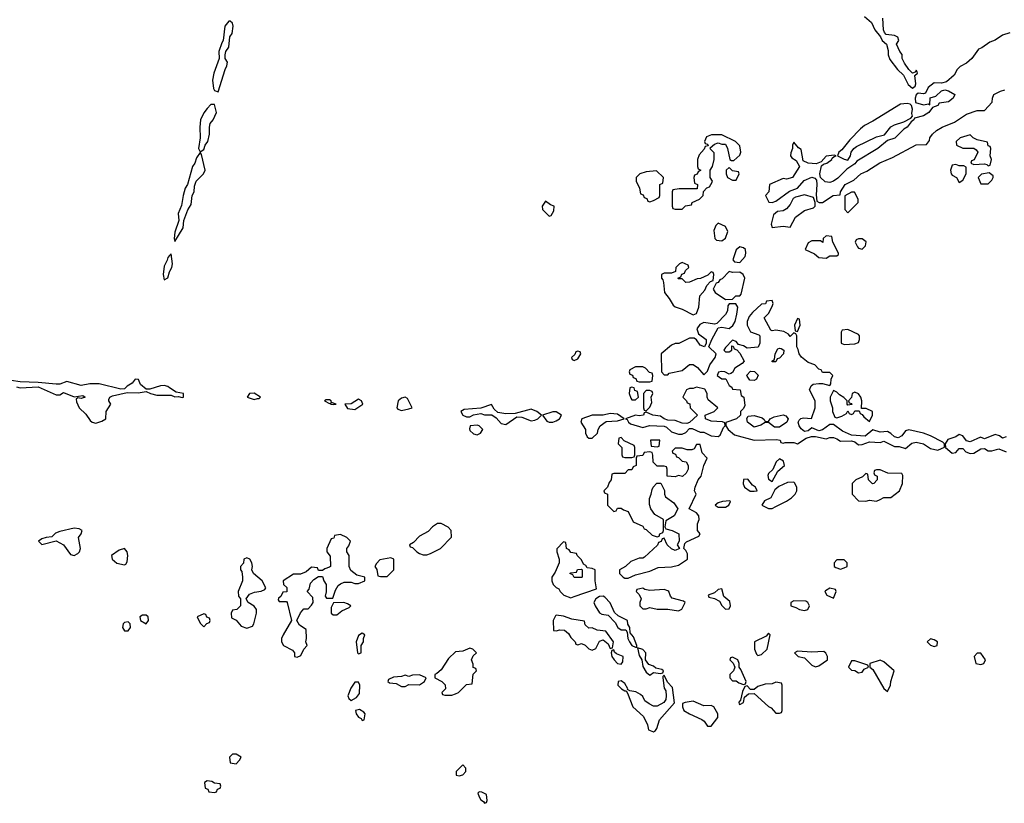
# Model space of a CAD drawing. Header units: inches. Extents: x 2701323 to 2964515, y 494916 to 722124.
# Tile 201 of 256: x 2769167 to 2774640, y 631314 to 635666. Entities that reach past the tile are written whole.
import ezdxf

# ---------------------------------------------------------------- set-up
doc = ezdxf.new("R2010")
doc.units = ezdxf.units.IN
doc.header["$MEASUREMENT"] = 0
doc.layers.add('C7663', color=7, linetype='Continuous')
doc.layers.add('C7673', color=7, linetype='Continuous')

msp = doc.modelspace()

# ---------------------------------------------------------------- linework, layer by layer
at = {"layer": 'C7663', "color": 2, "elevation": 2}
for points in [[(2770000, 634356), (2769990, 634346), (2769986.8, 634330), (2769970, 634298), (2769964.9, 634250), (2769970, 634222), (2769990, 634232), (2770000, 634265.9)], [(2770000, 633622.3), (2769990, 633628.7), (2769970, 633635.3), (2769950, 633633.2), (2769890, 633614), (2769870, 633614), (2769839.5, 633639.5), (2769828, 633668), (2769810, 633668.7), (2769793, 633647), (2769764.7, 633630), (2769750, 633615.3), (2769730, 633614), (2769610, 633644), (2769556.9, 633643.1), (2769510, 633634), (2769430, 633656), (2769390, 633642.7), (2769370, 633640.9), (2769270, 633651.8), (2769170, 633654.5), (2769070, 633669.2)], [(2769150, 633627.7), (2769170, 633620.7), (2769270, 633627.3), (2769370, 633582), (2769390, 633582), (2769410, 633596), (2769470, 633571), (2769518, 633578), (2769531.3, 633570), (2769510, 633562), (2769490, 633566), (2769482, 633558), (2769483.6, 633543.6), (2769498, 633510), (2769534.4, 633474.4), (2769559.8, 633439.8), (2769570, 633431.3), (2769590, 633426), (2769623.1, 633436.9), (2769646, 633450), (2769648, 633490), (2769673.2, 633530), (2769662, 633550), (2769663.1, 633556.9), (2769668, 633570), (2769683.2, 633576.8), (2769764, 633596), (2769826.6, 633593.4), (2769870, 633602), (2769894, 633590), (2769930, 633581), (2770000, 633581)]]:
    msp.add_lwpolyline(points, dxfattribs=at)
for points in [[(2769470, 632842.7), (2769390, 632823.7), (2769365.8, 632814.2), (2769346.4, 632793.6), (2769314, 632790), (2769290, 632782), (2769272, 632770), (2769290, 632752), (2769370, 632771.3), (2769410.4, 632750.4), (2769450, 632696), (2769470, 632690.8), (2769490, 632701), (2769499, 632710), (2769505.2, 632730), (2769494, 632790), (2769508.7, 632810), (2769514, 632830), (2769498.6, 632838.6)], [(2769750, 632729), (2769719.8, 632720.2), (2769678, 632690), (2769681, 632670), (2769707.5, 632647.5), (2769750, 632638), (2769758, 632642), (2769764.7, 632655.3), (2769769.3, 632690), (2769765.2, 632710)], [(2769770, 632322), (2769750, 632318), (2769742, 632310), (2769738, 632290), (2769750, 632272), (2769770, 632271.3), (2769784, 632290), (2769782, 632310)], [(2769850, 632359.3), (2769836, 632350), (2769838, 632330), (2769870, 632311.3), (2769884, 632330), (2769882, 632350), (2769870, 632359)]]:
    msp.add_lwpolyline(points, close=True, dxfattribs=at)
at = {"layer": 'C7673', "color": 2, "elevation": 2}
for points in [[(2770338, 635658), (2770330, 635658), (2770307.3, 635630), (2770298, 635550), (2770290, 635538), (2770274.8, 635490), (2770276, 635450), (2770247.3, 635370), (2770238.8, 635330), (2770244, 635284), (2770250, 635272), (2770270, 635264.7), (2770308.7, 635390), (2770319, 635410), (2770322, 635430), (2770308.7, 635450), (2770308.7, 635470), (2770314, 635490), (2770330, 635514), (2770335.3, 635570), (2770348, 635590), (2770354, 635630), (2770350, 635646)], [(2770250, 635195.3), (2770230, 635195.3), (2770210, 635173.2), (2770190, 635149.2), (2770173, 635110), (2770168.2, 635070), (2770171.3, 635010), (2770161, 634950), (2770170, 634932), (2770190, 634944.7), (2770199, 634970), (2770212.7, 634990), (2770222.7, 635030), (2770222, 635070), (2770226.6, 635090), (2770242.7, 635110), (2770261.2, 635150)], [(2774100.1, 635200.1), (2774062.3, 635197.7), (2773910, 635102.4), (2773862.3, 635077.7), (2773839.9, 635060.1), (2773780.7, 634999.3), (2773737.1, 634942.9), (2773721, 634930), (2773712, 634910), (2773750, 634891), (2773770, 634886), (2773785.2, 634910), (2773789.4, 634930.6), (2773804, 634950), (2773819.1, 634960.9), (2773930, 635016.3), (2773973.6, 635026.4), (2774009.8, 635070.3), (2774030, 635081.6), (2774082, 635098), (2774120.4, 635119.6), (2774129, 635131), (2774126, 635146), (2774129.4, 635170), (2774124, 635190), (2774117, 635197)], [(2773012.7, 635027.3), (2772985.4, 635014.6), (2772974, 634990), (2772978, 634978), (2772990, 634974), (2772994, 634966), (2772978, 634962), (2772972.7, 634947.3), (2772943.6, 634916.4), (2772934, 634890), (2772934, 634850), (2772938, 634838), (2772954, 634830), (2772938, 634822), (2772932.7, 634807.3), (2772918, 634802), (2772914, 634790), (2772918, 634758), (2772934, 634750), (2772932.7, 634727.3), (2772832.7, 634727.3), (2772798, 634722), (2772794, 634710), (2772794, 634630), (2772798, 634618), (2772810, 634614), (2772850, 634614), (2772868.4, 634631.6), (2772902, 634638), (2772906, 634650), (2772946, 634670), (2772966, 634690), (2772967.3, 634712.7), (2772987.3, 634732.7), (2773002, 634738), (2773016.4, 634763.6), (2773018, 634770), (2773006, 634790), (2773006, 634830), (2773018, 634850), (2773028, 634890), (2773027.3, 634927.3), (2773007.3, 634947.3), (2773006, 634954), (2773030, 634974), (2773050, 634982), (2773070, 634974), (2773090, 634974), (2773102, 634950), (2773114, 634890), (2773123.6, 634883.6), (2773136.4, 634883.6), (2773170, 634914), (2773175.3, 634930), (2773170, 634966), (2773146, 634990), (2773070, 635026)], [(2774450, 635026), (2774394, 635010), (2774372, 634990), (2774374, 634970), (2774410, 634952), (2774470, 634952), (2774483.6, 634943.6), (2774492, 634930), (2774472, 634888), (2774458, 634882), (2774454, 634870), (2774470, 634862), (2774530, 634864.7), (2774542, 634862), (2774550, 634854), (2774562, 634858), (2774568, 634890), (2774562, 634910), (2774566, 634950), (2774562, 634962), (2774550, 634966), (2774546, 634986), (2774490, 634998), (2774466, 635010)], [(2770170, 634928), (2770150, 634898), (2770140.7, 634870), (2770127.3, 634850), (2770100.7, 634750), (2770087.7, 634730), (2770076.3, 634690), (2770066.7, 634633.3), (2770048, 634590), (2770052, 634550), (2770030, 634486), (2770026, 634450), (2770030, 634434), (2770076, 634510), (2770079, 634550), (2770101.2, 634610), (2770120.9, 634639.1), (2770126, 634690), (2770137.2, 634710), (2770139, 634741), (2770148.7, 634770), (2770188.7, 634810), (2770198, 634830), (2770177.2, 634917.2)], [(2772707.3, 634827.3), (2772650, 634822), (2772614, 634810), (2772594, 634790), (2772594, 634770), (2772612, 634730), (2772618, 634698), (2772632.7, 634692.7), (2772638, 634678), (2772652.7, 634672.7), (2772658, 634658), (2772670, 634654), (2772690, 634662), (2772722, 634678), (2772726, 634690), (2772726, 634750), (2772742, 634758), (2772746, 634790)], [(2773110, 634846), (2773094, 634830), (2773094, 634810), (2773102, 634790), (2773130, 634774), (2773150, 634774), (2773166, 634810), (2773162, 634822), (2773130, 634826)], [(2774370, 634862), (2774350, 634858), (2774341, 634830), (2774344.7, 634810), (2774350, 634802), (2774374, 634790), (2774390, 634762), (2774410, 634774), (2774428, 634810), (2774427.3, 634847.3), (2774415.3, 634855.3), (2774390, 634855.3)], [(2774556.4, 634816.4), (2774512.7, 634807.3), (2774494, 634790), (2774510, 634754), (2774550, 634754), (2774570, 634774), (2774578, 634790), (2774578, 634798)], [(2773530, 634693.2), (2773478.8, 634681.2), (2773467.1, 634672.9), (2773450, 634639), (2773430, 634616), (2773410, 634605.1), (2773378.8, 634601.2), (2773358, 634582), (2773344, 634530), (2773350, 634512), (2773410, 634518.8), (2773450, 634514), (2773479.3, 634570), (2773530, 634605.5), (2773579.3, 634620.7), (2773588.7, 634630), (2773589.3, 634650), (2773578.6, 634678.6)], [(2773790, 634708), (2773752.7, 634687.3), (2773752.7, 634612.7), (2773770, 634594), (2773828, 634650), (2773828, 634670), (2773807.3, 634707.3)], [(2772090, 634658), (2772072, 634630), (2772072.7, 634612.7), (2772110, 634574), (2772122, 634578), (2772136.4, 634603.6), (2772138, 634630), (2772118, 634638)], [(2773050, 634535.3), (2773036.9, 634523.1), (2773025.4, 634494.6), (2773031.6, 634451.6), (2773041, 634441), (2773070, 634438), (2773090, 634452), (2773104, 634490), (2773090, 634518)], [(2773650, 634466), (2773634, 634450), (2773632, 634428), (2773618, 634438), (2773570, 634438), (2773550, 634426), (2773534, 634390), (2773585.4, 634365.4), (2773610, 634344.7), (2773650, 634342), (2773670, 634354), (2773710, 634354), (2773718, 634362), (2773718, 634370), (2773686, 634430), (2773682, 634462)], [(2773850, 634449), (2773830, 634449), (2773816.9, 634443.1), (2773811, 634430), (2773824.5, 634404.5), (2773830, 634398), (2773850, 634391.3), (2773868.7, 634410), (2773872.1, 634432.1)], [(2773170, 634404), (2773150, 634388), (2773132, 634332), (2773141, 634321), (2773170, 634318), (2773199, 634350), (2773204, 634370), (2773202, 634390), (2773190, 634399)], [(2772850, 634318), (2772834, 634310), (2772814, 634290), (2772812.7, 634267.3), (2772790, 634258), (2772750, 634258), (2772734, 634250), (2772734, 634230), (2772742, 634222), (2772746.4, 634206.4), (2772751, 634150), (2772778, 634118), (2772799.8, 634079.8), (2772810, 634071.3), (2772850, 634058), (2772910, 634026), (2772930, 634034), (2772942, 634070), (2772948.4, 634131.6), (2772976.4, 634163.6), (2772986, 634190), (2773007.3, 634212.7), (2773022, 634218), (2773026, 634250), (2773022, 634262), (2773010, 634266), (2772992.7, 634247.3), (2772951.6, 634228.4), (2772932.7, 634227.3), (2772890, 634208), (2772870, 634206), (2772850, 634226), (2772830, 634226), (2772826, 634230), (2772842, 634238), (2772847.3, 634252.7), (2772862, 634258), (2772867.3, 634272.7), (2772886, 634290), (2772882, 634302)], [(2773110, 634268), (2773072.7, 634227.3), (2773058, 634222), (2773050, 634206), (2773038, 634202), (2773022, 634170), (2773032, 634150), (2773090, 634112), (2773130, 634114), (2773148.4, 634131.6), (2773170, 634132), (2773178, 634142), (2773197.2, 634230), (2773188.7, 634250), (2773170, 634264), (2773130, 634262)], [(2773148, 634088), (2773110, 634088), (2773102.8, 634077.2), (2773100.7, 634050), (2773090.5, 634029.5), (2773042, 633978), (2773030, 633975.3), (2772970, 633984), (2772946.8, 633973.2), (2772931.3, 633950), (2772941, 633921), (2772982, 633890), (2772982, 633870), (2772974, 633850), (2772950, 633858), (2772928.4, 633888.4), (2772916.4, 633896.4), (2772890, 633898), (2772831.6, 633868.4), (2772810, 633868), (2772790, 633858), (2772732, 633810), (2772734, 633710), (2772750, 633694), (2772770, 633694), (2772778, 633702), (2772850, 633718), (2772890, 633751.3), (2772910, 633751.3), (2772935.3, 633735.3), (2772970, 633694), (2772990, 633714), (2773004, 633750), (2773033.2, 633790), (2773039, 633810), (2772998, 633850), (2773014, 633890), (2773050, 633954), (2773070, 633958), (2773110, 633951.3), (2773132, 633968), (2773144, 633990), (2773154, 634030), (2773158, 634070)], [(2773350, 634106), (2773318, 634102), (2773312.7, 634087.3), (2773290, 634086), (2773239.6, 634040.4), (2773222.8, 634017.2), (2773211.3, 633990), (2773211.3, 633970), (2773230, 633932), (2773276, 633916), (2773282, 633910), (2773282, 633870), (2773272.7, 633847.3), (2773210, 633842), (2773190, 633854), (2773162, 633862), (2773150, 633878), (2773130, 633886), (2773090, 633846), (2773082, 633830), (2773090, 633822), (2773110, 633822), (2773126, 633830), (2773126, 633854), (2773132.7, 633852.7), (2773138, 633838), (2773152.7, 633832.7), (2773170, 633814), (2773194, 633770), (2773183.6, 633756.4), (2773142, 633730), (2773130, 633706), (2773119.6, 633700.4), (2773110, 633698), (2773086, 633710), (2773067.9, 633712.1), (2773051.6, 633708.4), (2773044.7, 633690), (2773070, 633671.3), (2773092, 633672), (2773110, 633634), (2773125.4, 633625.4), (2773130, 633614), (2773171.1, 633611.1), (2773178, 633578), (2773192, 633570), (2773196.9, 633523.1), (2773190, 633506), (2773174, 633490), (2773174, 633470), (2773152, 633450), (2773092, 633428), (2773091.3, 633410), (2773106, 633390), (2773141.2, 633361.2), (2773250, 633330.7), (2773374.4, 633334.4), (2773394, 633330), (2773398, 633318), (2773410, 633314), (2773422, 633318), (2773470, 633318), (2773490, 633311.3), (2773538.6, 633341.4), (2773568.9, 633351.1), (2773590, 633352), (2773650, 633337.3), (2773670, 633344.9), (2773690, 633345.5), (2773710, 633339.1), (2773730, 633325.5), (2773790, 633327.3), (2773810, 633321), (2773830, 633304.7), (2773850, 633306), (2773890, 633321), (2773950, 633318), (2773970, 633324.7), (2774030, 633296), (2774055.3, 633295.3), (2774090, 633284.7), (2774126, 633314), (2774150, 633318.8), (2774190.8, 633310.8), (2774230, 633284.7), (2774270, 633276), (2774290, 633284.7), (2774307.3, 633292.7), (2774308, 633310), (2774299, 633319), (2774230, 633354), (2774190, 633369), (2774110, 633389), (2774090, 633382), (2774070, 633354), (2774050, 633344), (2774030, 633348.7), (2774010, 633368.7), (2773990, 633379), (2773950, 633376), (2773910, 633389), (2773866.8, 633353.2), (2773790, 633359), (2773741.2, 633381.2), (2773690, 633418), (2773670, 633418), (2773630, 633388.7), (2773610, 633382), (2773570, 633399), (2773550, 633382), (2773530, 633379), (2773510, 633394), (2773499.3, 633410), (2773494, 633430), (2773499, 633441), (2773509.1, 633450.9), (2773524.7, 633455.3), (2773568, 633452), (2773588.7, 633510), (2773588.7, 633550), (2773558, 633610), (2773567.3, 633632.7), (2773578, 633642), (2773610, 633646), (2773630, 633646), (2773670, 633634), (2773676.4, 633643.6), (2773678, 633670), (2773686, 633690), (2773670, 633706), (2773630, 633706), (2773622, 633722), (2773610, 633726), (2773586, 633750), (2773550, 633762), (2773512, 633792), (2773499, 633810), (2773494.6, 633834.6), (2773486, 633850), (2773486, 633910), (2773482, 633922), (2773470, 633926), (2773450, 633906), (2773440.4, 633920.4), (2773414, 633934), (2773370, 633942), (2773350, 633938), (2773342, 633942), (2773306, 634010), (2773330, 634034), (2773350, 634074), (2773355.3, 634090)], [(2773490, 634006), (2773474, 633970), (2773478, 633938), (2773490, 633934), (2773506, 633970), (2773502, 634002)], [(2773770, 633946), (2773738, 633942), (2773734, 633930), (2773734, 633870), (2773750, 633862), (2773810, 633866), (2773830, 633874), (2773835.3, 633890), (2773835.3, 633910), (2773830, 633918)], [(2773350, 633766), (2773348, 633770), (2773362, 633778), (2773366, 633810), (2773382, 633838), (2773390, 633842), (2773399.6, 633839.6), (2773414, 633830), (2773412, 633810), (2773390, 633786), (2773378, 633782), (2773370, 633766)], [(2772270, 633826), (2772258, 633822), (2772252.7, 633807.3), (2772234, 633790), (2772238, 633778), (2772250, 633774), (2772270, 633782), (2772286, 633810), (2772282, 633822)], [(2772630, 633738), (2772590, 633738), (2772558, 633722), (2772554, 633710), (2772558, 633698), (2772572.7, 633692.7), (2772578, 633678), (2772592.7, 633672.7), (2772598, 633658), (2772610, 633654), (2772670, 633654), (2772682, 633658), (2772686, 633690), (2772682, 633702), (2772667.3, 633707.3), (2772646, 633730)], [(2773250, 633662), (2773224.7, 633664.7), (2773210, 633686), (2773209.1, 633690.9), (2773230, 633714), (2773251.6, 633711.6), (2773271.6, 633691.6), (2773262, 633670)], [(2772930, 633626), (2772910, 633618), (2772890, 633618), (2772874, 633610), (2772854, 633570), (2772874, 633550), (2772878, 633538), (2772892.7, 633532.7), (2772894, 633510), (2772934, 633470), (2772890, 633428.7), (2772876.3, 633423.7), (2772850, 633424.5), (2772810, 633440.9), (2772770, 633442.7), (2772750, 633449.2), (2772730, 633463.7), (2772686, 633470), (2772650, 633486), (2772638, 633482), (2772634, 633470), (2772610, 633465.2), (2772590, 633469.2), (2772534, 633450), (2772544.7, 633444.7), (2772551, 633430), (2772562.4, 633422.4), (2772630, 633400.7), (2772667.5, 633412.5), (2772750, 633407.7), (2772762.5, 633402.5), (2772790, 633377.3), (2772830, 633364.7), (2772850, 633364.7), (2772870, 633374), (2772890, 633396), (2772905.2, 633394.8), (2772950, 633375.5), (2772970, 633374.9), (2773010, 633354.9), (2773050, 633350.8), (2773061.2, 633358.8), (2773079, 633401), (2773088, 633410), (2773087.3, 633427.3), (2773072.9, 633432.9), (2773010, 633437), (2772979, 633450), (2772978, 633470), (2773028, 633490), (2773048, 633510), (2772994, 633554), (2772988, 633570), (2772988, 633590), (2772974.6, 633614.6)], [(2772570, 633626), (2772558, 633622), (2772554, 633590), (2772563.6, 633563.6), (2772570, 633554), (2772590, 633554), (2772606, 633570), (2772602, 633602), (2772587.3, 633607.3), (2772582, 633622)], [(2770470, 633591.8), (2770444.7, 633590), (2770432, 633570), (2770470, 633556), (2770490, 633562), (2770498, 633562), (2770506, 633570)], [(2771310, 633569), (2771290, 633564), (2771271.3, 633550), (2771262.8, 633510), (2771270, 633502.8), (2771290, 633496.3), (2771330, 633504), (2771348, 633510), (2771323.1, 633563.1)], [(2772670, 633606), (2772650, 633606), (2772634, 633590), (2772634, 633510), (2772638, 633498), (2772650, 633494), (2772670, 633514), (2772680.4, 633539.6), (2772678, 633570), (2772686, 633590), (2772682, 633602)], [(2773690, 633606), (2773672, 633570), (2773672, 633550), (2773684.7, 633510), (2773684.7, 633490), (2773698, 633458), (2773710, 633454), (2773736.4, 633463.6), (2773762, 633478), (2773770, 633494), (2773778, 633478), (2773790, 633474), (2773802, 633478), (2773810, 633494), (2773834, 633494), (2773838, 633478), (2773850, 633474), (2773859.6, 633459.6), (2773890, 633434), (2773908, 633470), (2773908, 633490), (2773872.7, 633507.3), (2773846, 633506), (2773848, 633550), (2773842, 633570), (2773830, 633588), (2773810, 633598), (2773794, 633590), (2773791.6, 633568.4), (2773774, 633550), (2773778, 633538), (2773790, 633534), (2773792, 633528), (2773770, 633526), (2773766, 633530), (2773766, 633550), (2773748.4, 633568.4), (2773723.1, 633583.1), (2773710, 633598)], [(2770890, 633555.3), (2770870, 633555.3), (2770862, 633550), (2770890, 633534), (2770898, 633538), (2770894, 633530), (2770910, 633528.2), (2770926, 633530), (2770900.4, 633540.4), (2770898, 633550)], [(2771050, 633559), (2771010, 633533.2), (2770974, 633530), (2770990, 633506), (2771030, 633501), (2771075.3, 633530), (2771068, 633550)], [(2771790, 633528), (2771730, 633508), (2771638, 633502), (2771618.8, 633490), (2771631.3, 633470), (2771650, 633460.7), (2771670, 633460.7), (2771690, 633471), (2771730, 633478), (2771750, 633471), (2771790.9, 633470.9), (2771815.2, 633455.2), (2771843, 633423), (2771870, 633418), (2771930, 633461), (2771958.5, 633458.5), (2772010, 633438.8), (2772030, 633441), (2772048, 633450), (2772068, 633470), (2772042, 633490), (2772010, 633502.7), (2771922, 633478), (2771870, 633477), (2771824.5, 633484.5), (2771803.7, 633503.7)], [(2772130, 633489), (2772074, 633470), (2772096.9, 633436.9), (2772110, 633431.3), (2772130, 633431), (2772150, 633438), (2772168, 633450), (2772178, 633470), (2772150, 633488.7)], [(2772450, 633479), (2772410, 633469), (2772350, 633469.2), (2772291.3, 633448.7), (2772286, 633430), (2772312, 633390), (2772312, 633370), (2772322, 633350), (2772330, 633342), (2772350, 633342), (2772378, 633370), (2772382, 633390), (2772394, 633410), (2772426.3, 633433.7), (2772490, 633437.3), (2772528, 633450), (2772490, 633475.3)], [(2773390, 633402.7), (2773362.9, 633402.9), (2773329.3, 633429.3), (2773310, 633429.3), (2773286.4, 633413.6), (2773250, 633403.6), (2773212.3, 633430), (2773208.4, 633451.6), (2773216.4, 633463.6), (2773250, 633467.7), (2773294.8, 633454.8), (2773306, 633446), (2773310, 633434), (2773330, 633434), (2773338, 633450), (2773360.2, 633459.8), (2773410, 633471.3), (2773425.4, 633465.4), (2773438, 633450), (2773432, 633430)], [(2771710, 633414.5), (2771672, 633410), (2771666.8, 633393.2), (2771670, 633384.7), (2771690, 633366), (2771710, 633361), (2771728, 633370), (2771742, 633390), (2771722, 633410)], [(2772510, 633346), (2772498, 633342), (2772494, 633310), (2772514, 633290), (2772514, 633250), (2772518, 633238), (2772530, 633234), (2772570, 633234), (2772582, 633238), (2772586, 633250), (2772586, 633290), (2772582, 633302), (2772527.3, 633327.3)], [(2772950, 633306), (2772930, 633306), (2772916.9, 633283.1), (2772903.6, 633276.4), (2772876.4, 633276.4), (2772850, 633286), (2772810, 633286), (2772794, 633270), (2772798, 633258), (2772812.7, 633252.7), (2772818, 633238), (2772830, 633234), (2772850, 633214), (2772871.1, 633211.1), (2772882, 633190), (2772882, 633170), (2772871.6, 633148.4), (2772851.6, 633128.4), (2772830, 633135.3), (2772810, 633128), (2772766, 633130), (2772766, 633170), (2772762, 633182), (2772750, 633186), (2772710, 633186), (2772688.4, 633208.4), (2772687.3, 633247.3), (2772682, 633262), (2772670, 633266), (2772638, 633262), (2772630, 633246), (2772598, 633242), (2772594, 633230), (2772594, 633190), (2772578, 633182), (2772570, 633166), (2772550, 633166), (2772530, 633146), (2772470, 633146), (2772458, 633142), (2772454, 633110), (2772443.6, 633096.4), (2772434, 633070), (2772414, 633050), (2772418, 633038), (2772434, 633030), (2772434, 632970), (2772470, 632934), (2772482, 632938), (2772490, 632954), (2772510, 632954), (2772523.6, 632943.6), (2772550, 632934), (2772578, 632878), (2772630, 632854), (2772638, 632838), (2772650, 632834), (2772683.6, 632803.6), (2772710, 632794), (2772722, 632798), (2772726, 632810), (2772742, 632818), (2772746, 632830), (2772746, 632890), (2772698, 632918), (2772675.3, 632950), (2772667.3, 632972.7), (2772667.3, 633007.3), (2772678, 633030), (2772683.1, 633056.9), (2772688, 633070), (2772708.9, 633091.1), (2772731.3, 633091.3), (2772751.1, 633051.1), (2772751.3, 633030), (2772756.9, 633016.9), (2772802.8, 632982.8), (2772824.7, 632950), (2772804.7, 632910), (2772758, 632882), (2772754, 632850), (2772758, 632838), (2772794, 632830), (2772831, 632811), (2772832, 632770), (2772822, 632750), (2772834, 632730), (2772810, 632718), (2772790, 632728), (2772766, 632750), (2772750, 632786), (2772738, 632782), (2772732.7, 632767.3), (2772718, 632762), (2772712.7, 632747.3), (2772639.8, 632680.2), (2772630, 632675.3), (2772610, 632675.3), (2772563.6, 632656.4), (2772534, 632630), (2772502, 632610), (2772502, 632590), (2772522, 632570), (2772530, 632564.7), (2772550, 632564.7), (2772590, 632582), (2772670, 632602.8), (2772716.5, 632623.5), (2772790, 632627.7), (2772830, 632636), (2772879, 632670), (2772878.6, 632698.6), (2772870, 632718), (2772858, 632730), (2772864, 632756), (2772874, 632766), (2772942, 632798), (2772948.7, 632810), (2772934, 632830), (2772934.6, 632865.4), (2772944, 632890), (2772942, 632910), (2772930, 632928), (2772888, 632950), (2772928, 633030), (2772918, 633050), (2772922, 633070), (2772939.3, 633110), (2772954.5, 633130), (2772969.4, 633190.6), (2772988, 633230), (2772960.2, 633260.2)], [(2772726, 633330), (2772674, 633330), (2772678, 633298), (2772710, 633294), (2772722, 633298)], [(2773390, 633228), (2773372, 633210), (2773352.7, 633167.3), (2773330, 633146), (2773325.4, 633134.6), (2773330, 633114), (2773350, 633102), (2773382, 633158), (2773418, 633190), (2773413.6, 633213.6)], [(2773950, 633166), (2773930, 633166), (2773918, 633162), (2773914, 633150), (2773918, 633138), (2773934, 633130), (2773934, 633110), (2773914, 633090), (2773908, 633088), (2773886, 633110), (2773882, 633142), (2773870, 633146), (2773852, 633128), (2773814, 633110), (2773794, 633090), (2773794, 633030), (2773830, 632994), (2773870, 632992), (2773890, 632998), (2773930, 632992), (2773950, 633002), (2773970, 633012), (2774010, 633012), (2774058, 633050), (2774074, 633090), (2774075.3, 633135.3), (2774070, 633146), (2773992.7, 633147.3)], [(2773214, 633114), (2773190, 633112.7), (2773188.5, 633088.5), (2773196, 633070), (2773227.9, 633047.9), (2773250, 633047.3), (2773266, 633050), (2773258, 633070), (2773240.9, 633080.9)], [(2773470, 633098), (2773435.3, 633095.3), (2773386, 633074), (2773364.7, 633055.3), (2773342, 633010), (2773306.8, 632993.2), (2773292, 632970), (2773330, 632951.3), (2773350, 632952), (2773370, 632962), (2773430, 632991.3), (2773458, 633010), (2773478, 633030), (2773486, 633050), (2773486, 633070), (2773474.6, 633094.6)], [(2773114, 632994), (2773074, 632990), (2773050, 632982), (2773032, 632970), (2773050, 632958), (2773090, 632958), (2773108, 632970), (2773118, 632990)], [(2771510, 632868), (2771490, 632868), (2771462, 632850), (2771436.9, 632823.1), (2771390, 632798), (2771356.9, 632763.1), (2771334, 632750), (2771338, 632738), (2771350, 632734), (2771374, 632710), (2771390, 632702), (2771410, 632694), (2771430, 632694), (2771450, 632702), (2771506, 632730), (2771567.3, 632792.7), (2771566, 632830), (2771548.4, 632848.4)], [(2770950, 632806), (2770918, 632802), (2770912.7, 632787.3), (2770898, 632782), (2770874, 632730), (2770874, 632710), (2770892.7, 632687.3), (2770894, 632630), (2770890, 632626), (2770863.6, 632616.4), (2770850, 632606), (2770827.3, 632607.3), (2770822, 632622), (2770790, 632626), (2770759.6, 632600.4), (2770727.3, 632587.3), (2770690, 632586), (2770632, 632550), (2770634, 632530), (2770651.6, 632511.6), (2770651.6, 632488.4), (2770630, 632486), (2770618, 632462), (2770606.4, 632453.6), (2770604.7, 632444.7), (2770610, 632434), (2770650, 632434), (2770654, 632430), (2770678, 632330), (2770631.3, 632250), (2770622, 632230), (2770622, 632210), (2770634, 632190), (2770683.6, 632163.6), (2770694, 632150), (2770694, 632130), (2770710, 632126), (2770730, 632134), (2770746, 632170), (2770766, 632190), (2770758, 632210), (2770762, 632230), (2770759, 632279), (2770723.1, 632303.1), (2770708, 632330), (2770728.4, 632371.6), (2770746, 632394), (2770770, 632394), (2770790, 632414), (2770798, 632430), (2770796.4, 632456.4), (2770766, 632490), (2770776.4, 632503.6), (2770784, 632536), (2770803.1, 632556.9), (2770827.3, 632572.7), (2770850, 632574), (2770858, 632550), (2770871.3, 632530), (2770871.3, 632488.7), (2770864.7, 632464.7), (2770872.7, 632452.7), (2770907.3, 632452.7), (2770922, 632498), (2770937.2, 632522.8), (2770950, 632532), (2770970, 632542), (2771010, 632542), (2771030, 632534), (2771050, 632534), (2771086, 632550), (2771086, 632570), (2771040.4, 632580.4), (2771007.3, 632607.3), (2770998, 632630), (2770998, 632690), (2770986, 632710), (2770986, 632730), (2770996.4, 632743.6), (2771006, 632770), (2770986, 632790)], [(2772190, 632766), (2772152.7, 632727.3), (2772152, 632710), (2772166, 632670), (2772166, 632650), (2772142.8, 632597.2), (2772124.7, 632570), (2772124.7, 632550), (2772132, 632530), (2772150, 632512), (2772164.7, 632504.7), (2772172, 632490), (2772192, 632470), (2772230, 632456), (2772250, 632462.8), (2772374, 632506), (2772366, 632550), (2772366, 632610), (2772350, 632618), (2772322, 632622), (2772314.6, 632634.6), (2772302, 632642), (2772290, 632666), (2772266, 632690), (2772262, 632702), (2772230, 632706), (2772222, 632722), (2772206, 632730), (2772202, 632762)], [(2770430, 632678), (2770414, 632670), (2770411.6, 632648.4), (2770394, 632630), (2770394, 632610), (2770402, 632602), (2770406, 632570), (2770406, 632550), (2770382, 632490), (2770383.6, 632463.6), (2770394, 632450), (2770394, 632410), (2770374, 632390), (2770350, 632386), (2770342, 632370), (2770344.7, 632344.7), (2770371.1, 632331.1), (2770398, 632298), (2770430, 632286), (2770462, 632298), (2770468.7, 632310), (2770484, 632370), (2770484, 632390), (2770470, 632408.7), (2770438, 632430), (2770426, 632450), (2770444, 632476), (2770472.9, 632487.1), (2770508.7, 632491.3), (2770530, 632502), (2770535.3, 632510), (2770515.3, 632550), (2770466, 632590), (2770458, 632610), (2770462, 632630), (2770458, 632650), (2770446, 632670)], [(2771230, 632678), (2771170, 632666), (2771150, 632646), (2771142, 632630), (2771151.6, 632611.6), (2771158, 632578), (2771172.7, 632572.7), (2771210, 632574), (2771246, 632610), (2771246, 632670)], [(2773750, 632666), (2773710, 632666), (2773694, 632650), (2773694, 632630), (2773703.6, 632623.6), (2773730, 632614), (2773750, 632622), (2773766, 632630), (2773766, 632650)], [(2772250, 632568), (2772242, 632582), (2772226, 632590), (2772230, 632594), (2772262, 632598), (2772268.4, 632611.6), (2772290, 632614), (2772294, 632610), (2772294, 632570), (2772290, 632568)], [(2772630, 632508), (2772598, 632502), (2772594, 632490), (2772610, 632474), (2772622, 632450), (2772614, 632430), (2772614, 632410), (2772630, 632394), (2772650, 632394), (2772670, 632402), (2772710, 632392), (2772770, 632392), (2772830, 632382), (2772848.4, 632391.6), (2772866, 632430), (2772856.4, 632436.4), (2772794, 632454), (2772784, 632464), (2772775.3, 632490), (2772770, 632494), (2772750, 632501.2), (2772670, 632495.3), (2772641.2, 632501.2)], [(2773070, 632506), (2773050, 632502), (2773030, 632482), (2772994, 632470), (2772998, 632458), (2773030, 632452), (2773056.9, 632436.9), (2773070, 632412), (2773090, 632392), (2773110, 632394), (2773118, 632410), (2773114, 632434), (2773082, 632462)], [(2773670, 632508), (2773645.4, 632494.6), (2773642, 632490), (2773654, 632470), (2773690, 632454), (2773706, 632490), (2773702, 632502)], [(2770968.4, 632428.4), (2770912, 632428), (2770898, 632402), (2770898, 632370), (2770910, 632361), (2770930, 632361), (2770957.2, 632382.8), (2770999, 632401), (2771008, 632410), (2770990, 632422)], [(2772410, 632464), (2772390, 632462), (2772370, 632448.7), (2772358.8, 632430), (2772366, 632410), (2772390, 632372), (2772403.5, 632363.5), (2772438, 632358), (2772477.3, 632317.3), (2772492, 632290), (2772510, 632278), (2772536.9, 632276.9), (2772543.6, 632263.6), (2772546.8, 632230), (2772556, 632210), (2772570, 632191.3), (2772590, 632182), (2772598, 632182), (2772598, 632190), (2772579, 632239), (2772560.4, 632260.4), (2772558, 632290), (2772548.4, 632308.4), (2772546, 632330), (2772494.6, 632354.6), (2772474, 632374), (2772450, 632428), (2772419.3, 632459.3)], [(2773470, 632438), (2773454, 632430), (2773454, 632410), (2773482, 632402), (2773502, 632390), (2773530, 632384), (2773548, 632390), (2773558, 632410), (2773548.4, 632428.4), (2773536.4, 632436.4)], [(2770190, 632366), (2770154, 632350), (2770170, 632314), (2770190, 632294), (2770207.3, 632312.7), (2770222, 632318), (2770226, 632330), (2770222, 632342), (2770207.3, 632347.3), (2770202, 632362)], [(2772150, 632358), (2772145.4, 632354.6), (2772131.6, 632328.4), (2772134, 632274), (2772150, 632272), (2772170, 632278), (2772194.8, 632274.8), (2772216.9, 632256.9), (2772230, 632234), (2772254, 632210), (2772258, 632198), (2772270, 632194), (2772290, 632202), (2772310, 632192), (2772330, 632172), (2772350, 632164.7), (2772370, 632174), (2772390, 632214), (2772410, 632222), (2772438.8, 632198.8), (2772450, 632174), (2772462, 632178), (2772468, 632210), (2772426, 632270), (2772376.4, 632276.4), (2772350, 632288), (2772330, 632286), (2772310, 632306), (2772306, 632326), (2772236, 632336), (2772190, 632354)], [(2771070, 632258), (2771050, 632246), (2771038, 632210), (2771044.7, 632150), (2771050, 632144.7), (2771066, 632150), (2771066, 632190), (2771079, 632210), (2771078, 632230), (2771086, 632250)], [(2773330, 632258), (2773316.9, 632243.1), (2773252, 632210), (2773252, 632170), (2773262, 632142), (2773270, 632134), (2773290, 632141), (2773322, 632170), (2773338, 632250)], [(2774230, 632228), (2774212, 632210), (2774230, 632192), (2774250, 632184.7), (2774266, 632190), (2774268, 632210), (2774250, 632222)], [(2771670, 632175.3), (2771630, 632158), (2771590, 632155.3), (2771550, 632118), (2771510, 632055.3), (2771486, 632034), (2771474, 632030), (2771474, 632010), (2771514, 631990), (2771531.6, 631971.6), (2771534, 631950), (2771514, 631930), (2771518, 631918), (2771530, 631914), (2771570, 631914), (2771590, 631922), (2771606, 631930), (2771650, 631974), (2771682, 631978), (2771688.4, 632031.6), (2771706, 632050), (2771702, 632062), (2771688.4, 632068.4), (2771687.3, 632087.3), (2771678, 632110), (2771687.3, 632132.7), (2771706, 632150), (2771686, 632170)], [(2772470, 632166), (2772458, 632162), (2772454, 632150), (2772458, 632130), (2772471.3, 632110), (2772490, 632091.3), (2772510, 632086), (2772520.2, 632099.8), (2772521.2, 632130), (2772484.7, 632144.7), (2772473.2, 632153.2)], [(2772602, 632178), (2772610, 632134), (2772624.7, 632110), (2772630, 632074), (2772650, 632042), (2772670, 632026), (2772690, 632041), (2772730, 632034), (2772742, 632038), (2772746, 632050), (2772736.4, 632056.4), (2772704, 632064), (2772690, 632075.3), (2772664, 632084), (2772646, 632110), (2772648, 632150), (2772630, 632168)], [(2773490, 632158), (2773474, 632150), (2773494, 632130), (2773530, 632122), (2773570, 632082), (2773590, 632072), (2773610, 632078), (2773658, 632110), (2773658, 632130), (2773648.4, 632148.4), (2773636.4, 632156.4), (2773570, 632153.2)], [(2774510, 632148), (2774490, 632148), (2774472, 632130), (2774482, 632090), (2774510, 632084.7), (2774526, 632090), (2774535.3, 632110)], [(2773130, 632126), (2773118, 632122), (2773114, 632110), (2773132.7, 632092.7), (2773142, 632070), (2773134, 632050), (2773114, 632030), (2773114, 632010), (2773130, 631994), (2773150, 631994), (2773163.6, 631983.6), (2773190, 631974), (2773202, 631978), (2773206, 631990), (2773176.4, 632056.4), (2773166, 632070), (2773166, 632090), (2773158, 632110)], [(2773810, 632106), (2773790, 632106), (2773774, 632070), (2773790, 632054), (2773810, 632052), (2773830, 632038), (2773850, 632042), (2773861.2, 632058.8), (2773886, 632070), (2773882, 632082)], [(2773950, 632109), (2773892, 632090), (2773892, 632070), (2773910, 632058), (2773970, 631952), (2773990, 631934), (2774008, 631970), (2774008.7, 631990), (2774028.7, 632050), (2773970, 632099)], [(2771050, 631986), (2771030, 631986), (2771007.1, 631952.9), (2770991.3, 631910), (2770996.9, 631896.9), (2771010, 631884.7), (2771039, 631901), (2771055.3, 631924.7), (2771058, 631970)], [(2771390, 632028), (2771350, 632026), (2771330, 632018), (2771310, 632026), (2771290, 632018), (2771245.4, 632014.6), (2771218, 632002), (2771214, 631990), (2771223.6, 631983.6), (2771259.6, 631979.6), (2771290, 631962), (2771310, 631962), (2771330, 631974), (2771390, 631972), (2771418, 631990), (2771426, 632010)], [(2772750, 632026), (2772742, 632018), (2772742, 632010), (2772750, 631954), (2772758, 631938), (2772761, 631910), (2772758, 631890), (2772747.1, 631872.9), (2772710, 631853.2), (2772690, 631853.2), (2772666, 631866), (2772642.9, 631882.9), (2772630, 631908), (2772618, 631918), (2772592.5, 631932.5), (2772558, 631938), (2772546, 631946), (2772548, 631950), (2772530, 631979), (2772510, 631994), (2772494, 631990), (2772492, 631970), (2772512, 631950), (2772530, 631938), (2772538, 631938), (2772546, 631926), (2772576, 631850), (2772635.5, 631795.5), (2772656, 631750), (2772662.8, 631722.8), (2772690, 631711.3), (2772702, 631718), (2772708.7, 631730), (2772723.2, 631776.8), (2772807.3, 631872.7), (2772796.4, 631956.4), (2772767.3, 631987.3)], [(2773370, 631986), (2773350, 631978), (2773310, 631975.3), (2773270, 631962), (2773250, 631946), (2773230, 631946), (2773210, 631966), (2773198, 631962), (2773185.4, 631934.6), (2773174, 631886), (2773163.6, 631876.4), (2773165.4, 631865.4), (2773170, 631862), (2773190, 631874), (2773196.4, 631903.6), (2773218, 631922), (2773250, 631924.7), (2773330, 631852), (2773344.7, 631844.7), (2773370, 631814), (2773390, 631814), (2773402, 631818), (2773406, 631830), (2773406, 631970), (2773402, 631982)], [(2772910, 631881.2), (2772865.4, 631874.6), (2772852, 631868), (2772851.3, 631850), (2772858, 631830), (2772891, 631810), (2772959.1, 631779.1), (2772970.9, 631770.9), (2772990, 631742), (2773010, 631742), (2773048, 631790), (2773048, 631810), (2773026, 631850), (2773010, 631858), (2772970, 631855.3)], [(2771055.3, 631835.3), (2771034, 631830), (2771038, 631810), (2771050, 631792), (2771064.7, 631784.7), (2771070, 631774), (2771082, 631778), (2771088, 631810), (2771080.4, 631820.4)], [(2770370, 631586), (2770350, 631586), (2770334, 631570), (2770338, 631538), (2770370, 631534), (2770390, 631554), (2770398, 631570)], [(2771630, 631528), (2771594, 631490), (2771594, 631470), (2771610, 631466), (2771630, 631472), (2771648, 631490), (2771648, 631510)], [(2770210, 631438), (2770194, 631430), (2770198, 631398), (2770212.7, 631392.7), (2770218, 631378), (2770250, 631374), (2770262, 631378), (2770267.3, 631392.7), (2770282, 631398), (2770286, 631410), (2770282, 631422), (2770250, 631426), (2770234.6, 631434.6)], [(2771722, 631378), (2771714, 631370), (2771722, 631350), (2771730, 631334), (2771744.7, 631324.7), (2771750, 631314), (2771762, 631318), (2771766, 631330), (2771762, 631362), (2771736.4, 631376.4)]]:
    msp.add_lwpolyline(points, close=True, dxfattribs=at)
for points in [[(2773863.8, 635683.8), (2773901, 635650), (2773921, 635610), (2773951.6, 635571.6), (2773961, 635550), (2773986, 635530), (2773994.4, 635494.4), (2773994, 635470), (2774004.5, 635444.5), (2774046, 635390), (2774078.8, 635358.8), (2774106.4, 635306.4), (2774130, 635286), (2774144, 635296), (2774149, 635310), (2774143.1, 635356.9), (2774158, 635370), (2774156.4, 635376.4), (2774150, 635386), (2774144.7, 635375.3), (2774130, 635368.7), (2774109.3, 635389.3), (2774084.5, 635424.5), (2774072.7, 635450), (2774072.1, 635472.1), (2774059, 635490), (2774041.2, 635530), (2774053.2, 635550), (2774049, 635569), (2774030, 635579), (2773984, 635584), (2773974.6, 635594.6), (2773968.9, 635608.9), (2773964.7, 635675.3)], [(2774670, 635593.2), (2774630, 635580.9), (2774590, 635552), (2774559.5, 635540.5), (2774516, 635510), (2774497.3, 635502.7), (2774458.8, 635450), (2774430, 635425.2), (2774394, 635406), (2774378, 635390), (2774362, 635358), (2774319.3, 635320.7), (2774290, 635312.7), (2774250, 635315.1), (2774216, 635290), (2774202, 635258), (2774190, 635254), (2774162, 635258), (2774150.8, 635249.2), (2774144, 635230), (2774146.4, 635206.4), (2774190, 635194), (2774218, 635198), (2774226, 635194), (2774228, 635232), (2774259, 635241), (2774290, 635271.3), (2774310, 635276), (2774330, 635271), (2774364.7, 635250), (2774355.5, 635230), (2774330.6, 635210), (2774278, 635202), (2774271, 635190), (2774241, 635179), (2774220.7, 635150), (2774190, 635132.3), (2774141, 635119), (2774138, 635110), (2774122, 635098), (2774101, 635070), (2774081.7, 635058.3), (2774031.2, 635008.8), (2773990, 634995.3), (2773936.3, 634950), (2773820.5, 634879.5), (2773810, 634865.1), (2773764.6, 634835.4), (2773714.3, 634785.7), (2773690, 634769.6), (2773670, 634761.3), (2773644.9, 634764.9), (2773619, 634790), (2773615.1, 634810), (2773624.7, 634855.3), (2773635.5, 634864.5), (2773653.2, 634870), (2773682, 634890), (2773683.1, 634896.9), (2773694, 634906), (2773706, 634910), (2773693.6, 634913.6), (2773650, 634909), (2773622.8, 634877.2), (2773594.4, 634865.6), (2773549, 634869), (2773522, 634882), (2773510, 634946), (2773495.3, 634955.3), (2773470, 634986), (2773462, 634970), (2773462, 634950), (2773452.7, 634927.3), (2773452, 634910), (2773459.6, 634899.6), (2773483.6, 634883.6), (2773502, 634850), (2773462, 634790), (2773430, 634781.2), (2773410, 634784), (2773334, 634750), (2773331.3, 634710), (2773312, 634690), (2773332, 634652), (2773350, 634651.3), (2773370, 634658), (2773446.8, 634713.2), (2773490, 634731.3), (2773526.8, 634773.2), (2773570, 634790.8), (2773586, 634786), (2773595.3, 634775.3), (2773598.8, 634750), (2773593.7, 634693.7), (2773598, 634658), (2773611.6, 634651.6), (2773630, 634651.3), (2773688, 634690), (2773727.3, 634692.7), (2773728.7, 634710), (2773756, 634750), (2773804.4, 634775.6), (2773842, 634810), (2773875.8, 634824.2), (2773949, 634871), (2774018.9, 634901.1), (2774150, 634970.4), (2774208, 634972), (2774224.7, 634995.3), (2774226.6, 635010), (2774240.7, 635030), (2774263.7, 635050), (2774295.3, 635070), (2774363.2, 635096.8), (2774430, 635141), (2774490, 635162), (2774530, 635162), (2774572.7, 635207.3), (2774574, 635230), (2774582.7, 635250), (2774619, 635270), (2774643.1, 635276.9)], [(2770000, 634265.9), (2770001.2, 634270), (2770012.3, 634290), (2770016, 634310), (2770010, 634366), (2770000, 634356)], [(2770000, 633581), (2770010, 633581), (2770030, 633572), (2770050, 633574), (2770070, 633567.7), (2770078, 633570), (2770078, 633590), (2770038, 633598), (2770000, 633622.3)], [(2774650, 633348.7), (2774630, 633342), (2774614, 633354), (2774590, 633362), (2774530, 633338), (2774507.3, 633347.3), (2774450, 633322), (2774430, 633328), (2774410, 633355.3), (2774390, 633362), (2774371, 633349), (2774326.4, 633333.6), (2774312, 633310), (2774314, 633290), (2774350, 633258), (2774370, 633262), (2774390, 633284.7), (2774410, 633284.7), (2774426.8, 633266.8), (2774450, 633256), (2774470, 633258), (2774510, 633282), (2774530, 633284.7), (2774550, 633271.3), (2774570, 633271.3), (2774610, 633282.8), (2774650, 633266.8)]]:
    msp.add_lwpolyline(points, dxfattribs=at)

doc.saveas('drawing.dxf')
